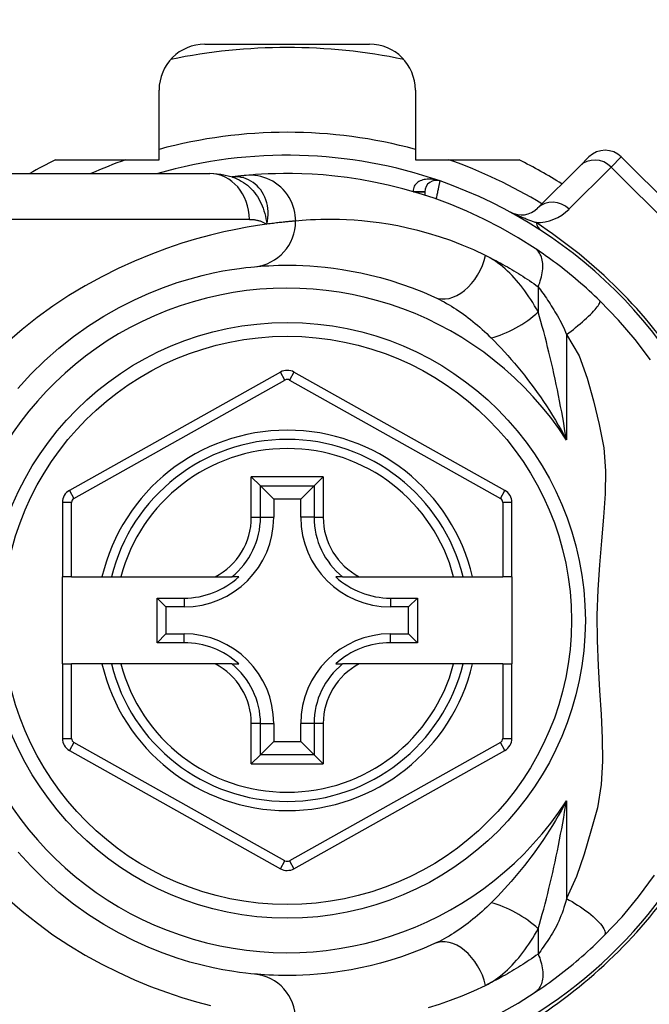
# Model space of a CAD drawing. Header units: inches. Extents: x 4 to 134, y 7 to 73.
# Tile 44 of 104: x 5.106 to 5.646, y 46.994 to 47.839. Entities that reach past the tile are written whole.
import ezdxf

# ---------------------------------------------------------------- set-up
doc = ezdxf.new("R2010")
doc.units = ezdxf.units.IN
doc.header["$MEASUREMENT"] = 0
doc.layers.add('Visible Edges(ANSI)', color=7, linetype='Continuous', lineweight=25)
doc.layers.add('Visible Tangent Edges(ANSI)', color=7, linetype='Continuous', lineweight=25)

msp = doc.modelspace()

# ---------------------------------------------------------------- linework, layer by layer
at = {"layer": 'Visible Edges(ANSI)'}
for p, q in [((5.26466, 47.81842), (5.40592, 47.81842)), ((5.22529, 47.71909), (5.22529, 47.77905)), ((5.44529, 47.77905), (5.44529, 47.71909)), ((5.58638, 47.71371), (5.59419, 47.72152)), ((5.73339, 47.61016), (5.62203, 47.72152)), ((5.13625, 47.71909), (5.22529, 47.71909)), ((5.44529, 47.71909), (5.53434, 47.71909)), ((5.58638, 47.71371), (5.55017, 47.6775)), ((5.0316, 47.70728), (5.26886, 47.70728)), ((5.28804, 47.70436), (5.28799, 47.70436)), ((5.4534, 47.69159), (5.4534, 47.68866)), ((5.32951, 47.53672), (5.14833, 47.43508)), ((5.52209, 47.43508), (5.34107, 47.53671)), ((5.30446, 47.44678), (5.3123, 47.43894)), ((5.35829, 47.43894), (5.36613, 47.44678)), ((5.3123, 47.43894), (5.32373, 47.42751)), ((5.35829, 47.43894), (5.34686, 47.42751)), ((5.32373, 47.42751), (5.32373, 47.41201)), ((5.34686, 47.42751), (5.32373, 47.42751)), ((5.34686, 47.41201), (5.34686, 47.42751)), ((5.14229, 47.42478), (5.14229, 47.36083)), ((5.52812, 47.36083), (5.52812, 47.42478)), ((5.15017, 47.36083), (5.14229, 47.36083)), ((5.14229, 47.28602), (5.14229, 47.36083)), ((5.15017, 47.36083), (5.17625, 47.36083)), ((5.17625, 47.36083), (5.18435, 47.36083)), ((5.18435, 47.36083), (5.19247, 47.36083)), ((5.19247, 47.36083), (5.27345, 47.36083)), ((5.27345, 47.36083), (5.28773, 47.36083)), ((5.29364, 47.36083), (5.28773, 47.36083)), ((5.38286, 47.36083), (5.37695, 47.36083)), ((5.38286, 47.36083), (5.39714, 47.36083)), ((5.39714, 47.36083), (5.47812, 47.36083)), ((5.47812, 47.36083), (5.48624, 47.36083)), ((5.48624, 47.36083), (5.49434, 47.36083)), ((5.49434, 47.36083), (5.52025, 47.36083)), ((5.52812, 47.36083), (5.52025, 47.36083)), ((5.52812, 47.36083), (5.52812, 47.28602)), ((5.22363, 47.30428), (5.22363, 47.34257)), ((5.22363, 47.34257), (5.23121, 47.33499)), ((5.22363, 47.34257), (5.24671, 47.34257)), ((5.42388, 47.34257), (5.44696, 47.34257)), ((5.44696, 47.34257), (5.43938, 47.33499)), ((5.44696, 47.34257), (5.44696, 47.30428)), ((5.23121, 47.33499), (5.23121, 47.31186)), ((5.24671, 47.33499), (5.23121, 47.33499)), ((5.43938, 47.33499), (5.42388, 47.33499)), ((5.43938, 47.31186), (5.43938, 47.33499)), ((5.22363, 47.30428), (5.23121, 47.31186)), ((5.23121, 47.31186), (5.24671, 47.31186)), ((5.42388, 47.31186), (5.43938, 47.31186)), ((5.44696, 47.30428), (5.43938, 47.31186)), ((5.24671, 47.30428), (5.22363, 47.30428)), ((5.44696, 47.30428), (5.42388, 47.30428)), ((5.14229, 47.28602), (5.14229, 47.22207)), ((5.14229, 47.28602), (5.15017, 47.28602)), ((5.17625, 47.28602), (5.15017, 47.28602)), ((5.18435, 47.28602), (5.17625, 47.28602)), ((5.19247, 47.28602), (5.18435, 47.28602)), ((5.27345, 47.28602), (5.19247, 47.28602)), ((5.28773, 47.28602), (5.27345, 47.28602)), ((5.28773, 47.28602), (5.29364, 47.28602)), ((5.37695, 47.28602), (5.38286, 47.28602)), ((5.39714, 47.28602), (5.38286, 47.28602)), ((5.47812, 47.28602), (5.39714, 47.28602)), ((5.48624, 47.28602), (5.47812, 47.28602)), ((5.49434, 47.28602), (5.48624, 47.28602)), ((5.52025, 47.28602), (5.49434, 47.28602)), ((5.52025, 47.28602), (5.52812, 47.28602)), ((5.52812, 47.22207), (5.52812, 47.28602)), ((5.32373, 47.23484), (5.32373, 47.21934)), ((5.34686, 47.21934), (5.34686, 47.23484)), ((5.3123, 47.20791), (5.32373, 47.21934)), ((5.32373, 47.21934), (5.34686, 47.21934)), ((5.35829, 47.20791), (5.34686, 47.21934)), ((5.14833, 47.21177), (5.32951, 47.11013)), ((5.3123, 47.20791), (5.30446, 47.20007)), ((5.34107, 47.11013), (5.52209, 47.21177)), ((5.36613, 47.20007), (5.35829, 47.20791))]:
    msp.add_line(p, q, dxfattribs=at)
at = {"layer": 'Visible Edges(ANSI)', "flags": 128}
for points in [[(5.28829, 47.70426), (5.2784, 47.70658), (5.26886, 47.70728)], [(5.30004, 47.70566), (5.2997, 47.70563), (5.29934, 47.7056), (5.29897, 47.70556), (5.29859, 47.70552), (5.2982, 47.70549), (5.29778, 47.70545), (5.29736, 47.7054), (5.29692, 47.70536), (5.29647, 47.70531), (5.296, 47.70527), (5.29552, 47.70522), (5.29503, 47.70517), (5.29452, 47.70511), (5.294, 47.70506), (5.29347, 47.705), (5.29292, 47.70494), (5.29235, 47.70487), (5.29178, 47.70481), (5.29119, 47.70474), (5.29059, 47.70467), (5.28997, 47.7046), (5.28934, 47.70452), (5.2887, 47.70444), (5.28804, 47.70436)], [(5.54823, 47.64281), (5.53345, 47.65218), (5.51868, 47.66064), (5.50399, 47.66823), (5.48948, 47.67495), (5.47523, 47.68087), (5.4613, 47.68601), (5.44775, 47.69044), (5.4346, 47.69422), (5.4219, 47.69739), (5.40969, 47.7), (5.39799, 47.70213), (5.38684, 47.70381), (5.37624, 47.70509), (5.36621, 47.70604), (5.35678, 47.70668), (5.34795, 47.70707), (5.33973, 47.70726), (5.33214, 47.70727), (5.32518, 47.70715), (5.31885, 47.70693), (5.31317, 47.70664), (5.30814, 47.70632), (5.30376, 47.70599), (5.30004, 47.70566)], [(5.60347, 47.59806), (5.60125, 47.60021), (5.59901, 47.60235), (5.59674, 47.60449), (5.59444, 47.6066), (5.59212, 47.60871), (5.58978, 47.6108), (5.58743, 47.61286), (5.58507, 47.6149), (5.58271, 47.61691), (5.58035, 47.61888), (5.57799, 47.62082), (5.57563, 47.62273), (5.57328, 47.6246), (5.57094, 47.62644), (5.5686, 47.62824), (5.56627, 47.63001), (5.56396, 47.63174), (5.56165, 47.63344), (5.55936, 47.6351), (5.55708, 47.63672), (5.55483, 47.63831), (5.5526, 47.63985), (5.5504, 47.64135), (5.54823, 47.64281)], [(5.30727, 47.62725), (5.30973, 47.62747), (5.31257, 47.6277), (5.31579, 47.62792), (5.31939, 47.62813), (5.32336, 47.62831), (5.3277, 47.62845), (5.33241, 47.62853), (5.33748, 47.62853), (5.34289, 47.62845), (5.34865, 47.62826), (5.35475, 47.62793), (5.36119, 47.62745), (5.36796, 47.6268), (5.37506, 47.62594), (5.38249, 47.62487), (5.39025, 47.62355), (5.39833, 47.62196), (5.40671, 47.62006), (5.41535, 47.61785), (5.42424, 47.61528), (5.43336, 47.61235), (5.44266, 47.60903), (5.45214, 47.60528), (5.46176, 47.6011)], [(5.10409, 47.52252), (5.11528, 47.53481), (5.12703, 47.54639), (5.13926, 47.55723), (5.15189, 47.56727), (5.16482, 47.57643), (5.17792, 47.58472), (5.19104, 47.59214), (5.20405, 47.59872), (5.21679, 47.60448), (5.22912, 47.60942), (5.24091, 47.61357), (5.25199, 47.61696), (5.26226, 47.61971), (5.27165, 47.62191), (5.28013, 47.62362), (5.28765, 47.62491), (5.29417, 47.62585), (5.29964, 47.62651), (5.30402, 47.62696), (5.30727, 47.62725)], [(5.64719, 47.54719), (5.63386, 47.56474), (5.61958, 47.58136), (5.60347, 47.59806)], [(5.30727, 47.0196), (5.30404, 47.01991), (5.29967, 47.02039), (5.2942, 47.02109), (5.28765, 47.02204), (5.2801, 47.02333), (5.27157, 47.02502), (5.26213, 47.0272), (5.25181, 47.02995), (5.24069, 47.03338), (5.2289, 47.03754), (5.21658, 47.04247), (5.20386, 47.04819), (5.19089, 47.05474), (5.1778, 47.06215), (5.16474, 47.07043), (5.15184, 47.07962), (5.13927, 47.08968), (5.12708, 47.10055), (5.11537, 47.11216), (5.10419, 47.12446)], [(5.60718, 47.05246), (5.62265, 47.06891), (5.63686, 47.08588), (5.65056, 47.10444)], [(5.46176, 47.04575), (5.45211, 47.04155), (5.4426, 47.0378), (5.43326, 47.03446), (5.42413, 47.03153), (5.41524, 47.02897), (5.4066, 47.02676), (5.39824, 47.02487), (5.39018, 47.02328), (5.38244, 47.02197), (5.37501, 47.0209), (5.3679, 47.02004), (5.36112, 47.01939), (5.35467, 47.01892), (5.34857, 47.01859), (5.34281, 47.0184), (5.33741, 47.01831), (5.33236, 47.01832), (5.32767, 47.01839), (5.32335, 47.01853), (5.31939, 47.01871), (5.3158, 47.01892), (5.31258, 47.01914), (5.30974, 47.01938), (5.30727, 47.0196)], [(5.54823, 47.00404), (5.55059, 47.00563), (5.55299, 47.00727), (5.55542, 47.00896), (5.55788, 47.01069), (5.56037, 47.01247), (5.56287, 47.0143), (5.56538, 47.01617), (5.56791, 47.01808), (5.57045, 47.02003), (5.57299, 47.02202), (5.57555, 47.02405), (5.5781, 47.02611), (5.58063, 47.0282), (5.58315, 47.03031), (5.58565, 47.03245), (5.58813, 47.0346), (5.5906, 47.03678), (5.59304, 47.03897), (5.59546, 47.04118), (5.59786, 47.04341), (5.60023, 47.04565), (5.60257, 47.04791), (5.60489, 47.05018), (5.60718, 47.05246)], [(5.51865, 46.98619), (5.53341, 46.99465), (5.54823, 47.00404)]]:
    msp.add_lwpolyline(points, dxfattribs=at)
at = {"layer": 'Visible Edges(ANSI)'}
msp.add_circle((5.33529, 47.32342), 0.25591, dxfattribs=at)
for centre, radius, start, end in [((5.33529, 47.32342), 0.625, 244.87043, 115.12957), ((5.26466, 47.77905), 0.03937, 90, 180), ((5.33529, 47.32342), 0.49213, 78.27724, 101.72276), ((5.40592, 47.77905), 0.03937, 0, 90), ((5.33529, 47.32342), 0.39961, 70.83542, 106.1388), ((5.60811, 47.7076), 0.01969, 45, 135), ((5.33529, 47.32342), 0.44291, 116.70485, 119.92643), ((5.33529, 47.32342), 0.44291, 57.83959, 63.29515), ((5.46325, 47.69159), 0.00984, 70.83542, 180), ((5.33529, 47.32342), 0.39961, 16.35177, 70.83542), ((5.53625, 47.69142), 0.01969, 241.3611, 315), ((5.33529, 47.52642), 0.01181, 60.68681, 119.29123), ((5.33529, 47.32342), 0.15551, 13.91643, 166.08357), ((5.1541, 47.42478), 0.01181, 119.29123, 180), ((5.51631, 47.42478), 0.01181, 0, 60.68681), ((5.24671, 47.41201), 0.07702, 270, 0), ((5.42388, 47.41201), 0.07702, 180, 270), ((5.24671, 47.41201), 0.06944, 270, 312.51741), ((5.42388, 47.41201), 0.06944, 227.48259, 270), ((5.24671, 47.23484), 0.07702, 0, 90), ((5.42388, 47.23484), 0.07702, 90, 180), ((5.24671, 47.23484), 0.06944, 47.48259, 90), ((5.42388, 47.23484), 0.06944, 90, 132.51741), ((5.33529, 47.32342), 0.15551, 193.91643, 346.08357), ((5.1541, 47.22207), 0.01181, 180, 240.70877), ((5.51631, 47.22207), 0.01181, 299.31319, 0), ((5.33529, 47.32342), 0.39961, 253.8612, 343.64823), ((5.33529, 47.12043), 0.01181, 240.70877, 299.31319)]:
    msp.add_arc(centre, radius, start, end, dxfattribs=at)
at = {"layer": 'Visible Tangent Edges(ANSI)'}
for p, q in [((5.62203, 47.72152), (5.61335, 47.71284)), ((5.57714, 47.67663), (5.61335, 47.71284)), ((5.61335, 47.71284), (5.72471, 47.60148)), ((5.44356, 47.6917), (5.4534, 47.69164)), ((5.4534, 47.69159), (5.44394, 47.69159)), ((5.30276, 47.66791), (5.0316, 47.66791)), ((5.5507, 47.61005), (5.5507, 47.58839)), ((5.575, 47.5689), (5.575, 47.47839)), ((5.33336, 47.52985), (5.32951, 47.53672)), ((5.34107, 47.53671), (5.33722, 47.52985)), ((5.15218, 47.42821), (5.33336, 47.52985)), ((5.33722, 47.52985), (5.51824, 47.42821)), ((5.30446, 47.41201), (5.30446, 47.44678)), ((5.36613, 47.44678), (5.30446, 47.44678)), ((5.36613, 47.44678), (5.36613, 47.41201)), ((5.14833, 47.43508), (5.15218, 47.42821)), ((5.3123, 47.41201), (5.3123, 47.43894)), ((5.3123, 47.43894), (5.35829, 47.43894)), ((5.35829, 47.43894), (5.35829, 47.41201)), ((5.51824, 47.42821), (5.52209, 47.43508)), ((5.15017, 47.42478), (5.14229, 47.42478)), ((5.15017, 47.36083), (5.15017, 47.42478)), ((5.52812, 47.42478), (5.52025, 47.42478)), ((5.52025, 47.42478), (5.52025, 47.36083)), ((5.30446, 47.41201), (5.3123, 47.41201)), ((5.3123, 47.41201), (5.32373, 47.41201)), ((5.35829, 47.41201), (5.34686, 47.41201)), ((5.35829, 47.41201), (5.36613, 47.41201)), ((5.24671, 47.34257), (5.24671, 47.33499)), ((5.42388, 47.34257), (5.42388, 47.33499)), ((5.24671, 47.30428), (5.24671, 47.31186)), ((5.42388, 47.30428), (5.42388, 47.31186)), ((5.15017, 47.22207), (5.15017, 47.28602)), ((5.52025, 47.28602), (5.52025, 47.22207)), ((5.30446, 47.20007), (5.30446, 47.23484)), ((5.3123, 47.23484), (5.30446, 47.23484)), ((5.3123, 47.20791), (5.3123, 47.23484)), ((5.3123, 47.23484), (5.32373, 47.23484)), ((5.35829, 47.23484), (5.34686, 47.23484)), ((5.36613, 47.23484), (5.35829, 47.23484)), ((5.35829, 47.23484), (5.35829, 47.20791)), ((5.36613, 47.23484), (5.36613, 47.20007)), ((5.14229, 47.22207), (5.15017, 47.22207)), ((5.15218, 47.21864), (5.14833, 47.21177)), ((5.33336, 47.117), (5.15218, 47.21864)), ((5.51824, 47.21864), (5.33722, 47.117)), ((5.52209, 47.21177), (5.51824, 47.21864)), ((5.52025, 47.22207), (5.52812, 47.22207)), ((5.35829, 47.20791), (5.3123, 47.20791)), ((5.30446, 47.20007), (5.36613, 47.20007)), ((5.575, 47.16846), (5.575, 47.08453)), ((5.32951, 47.11013), (5.33336, 47.117)), ((5.33722, 47.117), (5.34107, 47.11013)), ((5.5507, 47.05846), (5.5507, 47.0368))]:
    msp.add_line(p, q, dxfattribs=at)
at = {"layer": 'Visible Tangent Edges(ANSI)', "flags": 128}
for points in [[(5.31782, 47.66377), (5.3184, 47.66651), (5.31877, 47.66923), (5.31894, 47.67193), (5.31891, 47.67459), (5.3187, 47.6772), (5.31831, 47.67975), (5.31774, 47.68223), (5.317, 47.68463), (5.3161, 47.68694), (5.31504, 47.68914), (5.31384, 47.69123), (5.3125, 47.69319), (5.31103, 47.69502), (5.30944, 47.69671), (5.30774, 47.69825), (5.30594, 47.69963), (5.30405, 47.70085), (5.30209, 47.7019), (5.30006, 47.70277), (5.29798, 47.70347), (5.29585, 47.70399), (5.29368, 47.70433), (5.2915, 47.70449), (5.28932, 47.70446)], [(5.34252, 47.66646), (5.34244, 47.66891), (5.3422, 47.67142), (5.34179, 47.67396), (5.3412, 47.67653), (5.34043, 47.67911), (5.33947, 47.68167), (5.33831, 47.68419), (5.33696, 47.68666), (5.33543, 47.68905), (5.33372, 47.69133), (5.33183, 47.6935), (5.32979, 47.69553), (5.32761, 47.6974), (5.32531, 47.6991), (5.3229, 47.70061), (5.32041, 47.70194), (5.31786, 47.70307), (5.31527, 47.704), (5.31266, 47.70473), (5.31006, 47.70527), (5.30748, 47.70562), (5.30494, 47.7058), (5.30246, 47.70581), (5.30004, 47.70566)], [(5.28932, 47.70446), (5.28924, 47.70446), (5.28917, 47.70445), (5.2891, 47.70445), (5.28903, 47.70444), (5.28896, 47.70444), (5.2889, 47.70444), (5.28884, 47.70443), (5.28878, 47.70443), (5.28872, 47.70442), (5.28866, 47.70442), (5.2886, 47.70442), (5.28855, 47.70441), (5.2885, 47.70441), (5.28845, 47.7044), (5.2884, 47.7044), (5.28835, 47.7044), (5.28831, 47.70439), (5.28827, 47.70439), (5.28822, 47.70438), (5.28818, 47.70438), (5.28814, 47.70438), (5.28811, 47.70437), (5.28807, 47.70437), (5.28804, 47.70436)], [(5.28828, 47.70426), (5.29024, 47.70357), (5.29215, 47.70277), (5.29403, 47.70185), (5.29587, 47.70083), (5.29766, 47.69971), (5.29939, 47.69849), (5.30106, 47.69717), (5.30267, 47.69576), (5.30421, 47.69426), (5.30568, 47.69268), (5.30708, 47.69101), (5.3084, 47.68927), (5.30965, 47.68745), (5.31081, 47.68556), (5.31188, 47.68361), (5.31286, 47.68161), (5.31376, 47.67955), (5.31458, 47.67744), (5.31531, 47.67528), (5.31597, 47.67307), (5.31654, 47.67081), (5.31704, 47.66851), (5.31747, 47.66616), (5.31782, 47.66377)], [(5.46648, 47.70088), (5.46527, 47.70127), (5.46405, 47.70161), (5.46281, 47.7019), (5.46156, 47.70213), (5.46031, 47.7023), (5.45906, 47.70242), (5.4578, 47.70247), (5.45655, 47.70246), (5.45531, 47.70239), (5.45408, 47.70225), (5.45286, 47.70204), (5.45167, 47.70175), (5.45051, 47.70138), (5.4494, 47.70094), (5.44833, 47.70041), (5.44733, 47.69978), (5.4464, 47.69907), (5.44557, 47.69826), (5.44485, 47.69736), (5.44426, 47.69636), (5.44383, 47.69529), (5.44356, 47.69414), (5.44347, 47.69294), (5.44356, 47.6917)], [(5.46325, 47.68533), (5.46345, 47.68631), (5.46366, 47.6873), (5.46387, 47.68828), (5.46407, 47.68925), (5.46427, 47.6902), (5.46446, 47.69113), (5.46465, 47.69204), (5.46484, 47.69293), (5.46502, 47.69379), (5.46519, 47.69462), (5.46535, 47.69541), (5.46551, 47.69616), (5.46565, 47.69687), (5.46579, 47.69753), (5.46592, 47.69814), (5.46603, 47.6987), (5.46613, 47.6992), (5.46622, 47.69964), (5.4663, 47.70001), (5.46636, 47.70032), (5.46641, 47.70056), (5.46645, 47.70074), (5.46647, 47.70085), (5.46648, 47.70088)], [(5.54885, 47.6651), (5.54812, 47.66535), (5.54739, 47.6656), (5.54663, 47.66586), (5.54587, 47.66612), (5.5451, 47.6664), (5.54432, 47.66668), (5.54353, 47.66697), (5.54273, 47.66726), (5.54191, 47.66757), (5.54109, 47.66788), (5.54026, 47.6682), (5.53941, 47.66853), (5.53856, 47.66887), (5.53768, 47.66922), (5.53679, 47.66958), (5.53588, 47.66996), (5.53495, 47.67035), (5.534, 47.67075), (5.53302, 47.67118), (5.532, 47.67163), (5.53095, 47.67211), (5.52982, 47.67263), (5.52857, 47.67324), (5.52682, 47.67414)], [(5.31782, 47.66377), (5.30985, 47.66261), (5.30099, 47.66115), (5.29127, 47.65932), (5.28075, 47.65709), (5.26947, 47.6544), (5.25748, 47.65118), (5.24486, 47.64735), (5.23171, 47.64291), (5.21815, 47.63783), (5.20428, 47.6321), (5.19022, 47.62572), (5.17606, 47.61867), (5.16193, 47.61094), (5.14792, 47.60252), (5.13415, 47.59341), (5.12069, 47.58363), (5.10762, 47.57324), (5.09499, 47.56226)], [(5.30276, 47.66791), (5.30345, 47.66791), (5.30414, 47.66789), (5.30482, 47.66785), (5.3055, 47.6678), (5.30617, 47.66774), (5.30684, 47.66767), (5.3075, 47.66758), (5.30816, 47.66747), (5.30881, 47.66735), (5.30946, 47.66722), (5.3101, 47.66707), (5.31074, 47.66691), (5.31136, 47.66673), (5.31199, 47.66653), (5.3126, 47.66633), (5.31321, 47.6661), (5.31381, 47.66586), (5.31441, 47.66561), (5.31499, 47.66534), (5.31558, 47.66506), (5.31615, 47.66476), (5.31672, 47.66445), (5.31727, 47.66412), (5.31782, 47.66377)], [(5.34252, 47.66646), (5.34193, 47.66641), (5.34131, 47.66636), (5.34064, 47.6663), (5.33994, 47.66624), (5.3392, 47.66618), (5.33842, 47.66611), (5.33759, 47.66604), (5.33673, 47.66596), (5.33584, 47.66587), (5.3349, 47.66578), (5.33392, 47.66569), (5.33291, 47.66558), (5.33186, 47.66548), (5.33077, 47.66536), (5.32964, 47.66524), (5.32848, 47.66511), (5.32727, 47.66497), (5.32604, 47.66482), (5.32476, 47.66467), (5.32345, 47.66451), (5.32209, 47.66434), (5.32071, 47.66416), (5.31928, 47.66397), (5.31782, 47.66377)], [(5.50554, 47.63693), (5.49539, 47.64165), (5.48539, 47.64588), (5.47557, 47.64963), (5.46595, 47.65294), (5.45657, 47.65584), (5.44745, 47.65834), (5.43861, 47.66048), (5.43008, 47.66228), (5.4219, 47.66377), (5.41406, 47.66498), (5.40656, 47.66594), (5.39942, 47.66668), (5.39262, 47.66722), (5.38619, 47.66759), (5.38011, 47.66781), (5.37439, 47.6679), (5.36904, 47.6679), (5.36408, 47.66781), (5.3595, 47.66765), (5.3553, 47.66744), (5.35151, 47.66721), (5.34811, 47.66696), (5.34512, 47.6667), (5.34252, 47.66646)], [(5.50554, 47.63693), (5.50739, 47.63602), (5.50925, 47.63509), (5.51111, 47.63414), (5.51298, 47.63318), (5.51485, 47.6322), (5.51672, 47.6312), (5.5186, 47.63018), (5.52048, 47.62915), (5.52236, 47.62809), (5.52424, 47.62702), (5.52613, 47.62593), (5.52801, 47.62482), (5.5299, 47.62369), (5.53179, 47.62255), (5.53368, 47.62138), (5.53557, 47.6202), (5.53746, 47.619), (5.53935, 47.61778), (5.54124, 47.61654), (5.54313, 47.61528), (5.54502, 47.61401), (5.54691, 47.61271), (5.5488, 47.61139), (5.5507, 47.61005)], [(5.5507, 47.58839), (5.54918, 47.5911), (5.54763, 47.59377), (5.54603, 47.5964), (5.5444, 47.59898), (5.54273, 47.60151), (5.54103, 47.60398), (5.5393, 47.6064), (5.53753, 47.60876), (5.53573, 47.61106), (5.5339, 47.6133), (5.53205, 47.61548), (5.53016, 47.6176), (5.52824, 47.61964), (5.5263, 47.62162), (5.52432, 47.62353), (5.52232, 47.62536), (5.5203, 47.62711), (5.51825, 47.62879), (5.51617, 47.63038), (5.51407, 47.63189), (5.51196, 47.6333), (5.50983, 47.63461), (5.50769, 47.63582), (5.50554, 47.63693)], [(5.5507, 47.61005), (5.55136, 47.61173), (5.55197, 47.61342), (5.55253, 47.61514), (5.55304, 47.61685), (5.55347, 47.61857), (5.55385, 47.62029), (5.55415, 47.62199), (5.55438, 47.62367), (5.55454, 47.62532), (5.55462, 47.62694), (5.55463, 47.62851), (5.55455, 47.63004), (5.5544, 47.63151), (5.55417, 47.63292), (5.55387, 47.63427), (5.55349, 47.63554), (5.55304, 47.63674), (5.55253, 47.63786), (5.55195, 47.63889), (5.55131, 47.63985), (5.55061, 47.64071), (5.54986, 47.6415), (5.54907, 47.64219), (5.54823, 47.64281)], [(5.5507, 47.61005), (5.55167, 47.60874), (5.55266, 47.60739), (5.55366, 47.60601), (5.55467, 47.60459), (5.55569, 47.60313), (5.55672, 47.60164), (5.55775, 47.60012), (5.55879, 47.59857), (5.55984, 47.59698), (5.56088, 47.59536), (5.56194, 47.59371), (5.56299, 47.59203), (5.56405, 47.59032), (5.56511, 47.58858), (5.56617, 47.58681), (5.56723, 47.585), (5.56828, 47.58318), (5.56934, 47.58132), (5.57037, 47.57941), (5.57138, 47.57742), (5.57234, 47.57538), (5.57327, 47.57327), (5.57416, 47.57111), (5.575, 47.5689)], [(5.46176, 47.6011), (5.46381, 47.60014), (5.46587, 47.59913), (5.46793, 47.59807), (5.47, 47.59696), (5.47208, 47.59579), (5.47415, 47.59459), (5.47623, 47.59333), (5.4783, 47.59204), (5.48036, 47.5907), (5.48242, 47.58932), (5.48447, 47.58791), (5.48651, 47.58645), (5.48855, 47.58495), (5.49058, 47.58342), (5.4926, 47.58185), (5.49461, 47.58024), (5.49661, 47.57859), (5.49861, 47.57691), (5.50059, 47.57519), (5.50256, 47.57343), (5.50452, 47.57164), (5.50647, 47.56982), (5.50839, 47.56796), (5.5103, 47.56608)], [(5.575, 47.5689), (5.57694, 47.57037), (5.5789, 47.57188), (5.58088, 47.57344), (5.58285, 47.57503), (5.58482, 47.57664), (5.58675, 47.57826), (5.58865, 47.57989), (5.59049, 47.58151), (5.59225, 47.58311), (5.59392, 47.58468), (5.5955, 47.5862), (5.59696, 47.58766), (5.59829, 47.58906), (5.59948, 47.59037), (5.60054, 47.5916), (5.60144, 47.59274), (5.6022, 47.59377), (5.60281, 47.5947), (5.60326, 47.59553), (5.60357, 47.59624), (5.60374, 47.59685), (5.60377, 47.59736), (5.60368, 47.59776), (5.60347, 47.59806)], [(5.575, 47.47839), (5.57422, 47.48323), (5.57341, 47.48806), (5.57258, 47.49288), (5.57173, 47.49768), (5.57086, 47.50247), (5.56997, 47.50724), (5.56905, 47.51199), (5.56811, 47.51673), (5.56716, 47.52144), (5.56618, 47.52612), (5.56519, 47.53078), (5.56417, 47.53542), (5.56314, 47.54003), (5.56209, 47.54462), (5.56102, 47.54918), (5.55993, 47.55371), (5.55882, 47.55821), (5.5577, 47.56268), (5.55656, 47.5671), (5.55541, 47.57148), (5.55424, 47.5758), (5.55307, 47.58006), (5.55188, 47.58426), (5.5507, 47.58839)], [(5.5103, 47.56608), (5.51315, 47.5632), (5.51601, 47.56025), (5.51888, 47.55721), (5.52176, 47.55409), (5.52464, 47.55091), (5.52751, 47.54765), (5.53037, 47.54432), (5.53322, 47.54092), (5.53605, 47.53747), (5.53886, 47.53395), (5.54165, 47.53037), (5.54442, 47.52674), (5.54715, 47.52304), (5.54986, 47.51927), (5.55255, 47.51545), (5.5552, 47.51156), (5.55781, 47.50762), (5.5604, 47.50361), (5.56294, 47.49955), (5.56544, 47.49542), (5.5679, 47.49124), (5.57032, 47.48701), (5.57268, 47.48272), (5.575, 47.47839)], [(5.575, 47.5689), (5.58576, 47.55068), (5.59283, 47.53161), (5.59804, 47.51193), (5.60312, 47.49183), (5.60717, 47.47167), (5.60859, 47.45178), (5.60825, 47.43203), (5.60687, 47.41212), (5.60505, 47.39185), (5.60324, 47.37104), (5.6018, 47.34956), (5.60107, 47.32785), (5.60132, 47.30622), (5.6022, 47.28453), (5.60341, 47.26331), (5.60464, 47.24264), (5.60558, 47.22238), (5.60579, 47.2024), (5.60471, 47.18249), (5.60161, 47.16236), (5.59602, 47.14233), (5.59008, 47.1227), (5.58364, 47.10346), (5.575, 47.08453)], [(5.575, 47.16846), (5.57269, 47.16413), (5.57032, 47.15985), (5.56791, 47.15562), (5.56545, 47.15145), (5.56295, 47.14733), (5.56041, 47.14327), (5.55783, 47.13927), (5.55522, 47.13532), (5.55257, 47.13144), (5.54989, 47.12761), (5.54718, 47.12385), (5.54444, 47.12015), (5.54168, 47.11652), (5.5389, 47.11295), (5.53609, 47.10943), (5.53326, 47.10597), (5.53041, 47.10258), (5.52755, 47.09925), (5.52467, 47.09598), (5.52179, 47.09279), (5.5189, 47.08966), (5.51602, 47.08662), (5.51316, 47.08365), (5.5103, 47.08077)], [(5.5507, 47.05846), (5.55189, 47.06259), (5.55307, 47.0668), (5.55425, 47.07108), (5.55542, 47.07542), (5.55657, 47.0798), (5.55771, 47.08423), (5.55884, 47.0887), (5.55994, 47.0932), (5.56103, 47.09774), (5.5621, 47.10229), (5.56315, 47.10687), (5.56418, 47.11148), (5.5652, 47.11611), (5.56619, 47.12077), (5.56717, 47.12545), (5.56812, 47.13016), (5.56906, 47.13489), (5.56997, 47.13964), (5.57086, 47.14441), (5.57174, 47.14919), (5.57259, 47.15399), (5.57341, 47.1588), (5.57422, 47.16363), (5.575, 47.16846)], [(5.0316, 47.16081), (5.04048, 47.14711), (5.05012, 47.13376), (5.06046, 47.1208), (5.07145, 47.10827), (5.08303, 47.09621), (5.09515, 47.08466), (5.10776, 47.07366), (5.1208, 47.06323), (5.13422, 47.05343), (5.14795, 47.04429), (5.16194, 47.03585), (5.17605, 47.02813), (5.19017, 47.0211), (5.20421, 47.01475), (5.21805, 47.00906), (5.2316, 47.004), (5.24474, 46.99957), (5.25738, 46.99573), (5.2694, 46.99248)], [(5.5103, 47.08077), (5.5084, 47.07889), (5.50648, 47.07704), (5.50454, 47.07523), (5.50259, 47.07344), (5.50062, 47.07169), (5.49864, 47.06997), (5.49665, 47.06829), (5.49464, 47.06664), (5.49263, 47.06503), (5.49061, 47.06346), (5.48858, 47.06192), (5.48655, 47.06043), (5.4845, 47.05897), (5.48245, 47.05755), (5.48039, 47.05617), (5.47832, 47.05483), (5.47625, 47.05353), (5.47417, 47.05227), (5.47209, 47.05106), (5.47002, 47.0499), (5.46794, 47.04879), (5.46587, 47.04772), (5.46381, 47.04671), (5.46176, 47.04575)], [(5.575, 47.08453), (5.57432, 47.08195), (5.57359, 47.07941), (5.57282, 47.07689), (5.57201, 47.07442), (5.57115, 47.07199), (5.57026, 47.06962), (5.56932, 47.06729), (5.56834, 47.06503), (5.56732, 47.06282), (5.56627, 47.06069), (5.56519, 47.05863), (5.56409, 47.05665), (5.56295, 47.05476), (5.56181, 47.05293), (5.56067, 47.05115), (5.55953, 47.0494), (5.55839, 47.04768), (5.55726, 47.04601), (5.55614, 47.04437), (5.55503, 47.04277), (5.55392, 47.04121), (5.55283, 47.0397), (5.55176, 47.03822), (5.5507, 47.0368)], [(5.575, 47.08453), (5.57736, 47.08321), (5.57976, 47.08181), (5.58216, 47.08035), (5.58456, 47.07883), (5.58694, 47.07726), (5.58928, 47.07565), (5.59156, 47.07401), (5.59376, 47.07235), (5.59585, 47.07068), (5.59783, 47.06902), (5.59966, 47.06737), (5.60134, 47.06576), (5.60285, 47.06419), (5.60418, 47.06268), (5.60532, 47.06124), (5.60627, 47.05988), (5.60702, 47.0586), (5.60757, 47.05742), (5.60794, 47.05634), (5.60812, 47.05536), (5.60812, 47.05448), (5.60796, 47.0537), (5.60764, 47.05303), (5.60718, 47.05246)], [(5.50554, 47.00992), (5.5077, 47.01103), (5.50984, 47.01224), (5.51197, 47.01356), (5.51409, 47.01497), (5.51618, 47.01648), (5.51826, 47.01807), (5.52032, 47.01975), (5.52235, 47.02152), (5.52435, 47.02336), (5.52633, 47.02527), (5.52828, 47.02724), (5.53019, 47.02929), (5.53208, 47.03141), (5.53394, 47.03358), (5.53576, 47.03582), (5.53756, 47.03813), (5.53933, 47.04049), (5.54106, 47.04291), (5.54276, 47.04538), (5.54442, 47.0479), (5.54605, 47.05048), (5.54764, 47.0531), (5.54919, 47.05576), (5.5507, 47.05846)], [(5.5507, 47.0368), (5.54879, 47.03545), (5.54689, 47.03413), (5.54499, 47.03282), (5.54309, 47.03154), (5.5412, 47.03028), (5.53932, 47.02905), (5.53743, 47.02783), (5.53555, 47.02663), (5.53366, 47.02545), (5.53177, 47.02429), (5.52988, 47.02314), (5.52799, 47.02201), (5.5261, 47.0209), (5.52422, 47.01981), (5.52233, 47.01874), (5.52045, 47.01769), (5.51857, 47.01665), (5.5167, 47.01564), (5.51483, 47.01464), (5.51296, 47.01366), (5.5111, 47.0127), (5.50924, 47.01176), (5.50739, 47.01083), (5.50554, 47.00992)], [(5.5507, 47.0368), (5.55136, 47.03512), (5.55197, 47.03342), (5.55253, 47.03171), (5.55304, 47.02999), (5.55347, 47.02828), (5.55385, 47.02656), (5.55415, 47.02486), (5.55438, 47.02318), (5.55454, 47.02153), (5.55462, 47.01991), (5.55463, 47.01833), (5.55455, 47.01681), (5.5544, 47.01534), (5.55417, 47.01393), (5.55387, 47.01258), (5.55349, 47.01131), (5.55304, 47.01011), (5.55253, 47.00899), (5.55195, 47.00796), (5.55131, 47.007), (5.55061, 47.00613), (5.54986, 47.00535), (5.54907, 47.00465), (5.54823, 47.00404)], [(5.45645, 46.99097), (5.46584, 46.99386), (5.47547, 46.99718), (5.48532, 47.00094), (5.49536, 47.00518), (5.50554, 47.00992)]]:
    msp.add_lwpolyline(points, dxfattribs=at)
at = {"layer": 'Visible Tangent Edges(ANSI)'}
msp.add_circle((5.33529, 47.32342), 0.24409, dxfattribs=at)
for centre, radius, start, end in [((5.33529, 47.32342), 0.41929, 74.7906, 105.2094), ((5.33529, 47.32342), 0.41929, 109.32408, 113.72417), ((5.33529, 47.32342), 0.41929, 58.5764, 70.67592), ((5.54931, 47.70447), 0.03937, 269.34131, 315), ((5.30919, 47.29732), 0.43898, 33.09006, 56.90994), ((5.33529, 47.32342), 0.28543, 32.8812, 327.1188), ((5.33529, 47.52642), 0.00394, 60.68681, 119.29123), ((5.33529, 47.32342), 0.16339, 13.23324, 166.76676), ((5.33529, 47.32342), 0.14764, 14.67485, 165.32515), ((5.1541, 47.42478), 0.00394, 119.29123, 180), ((5.51631, 47.42478), 0.00394, 0, 60.68681), ((5.24671, 47.41201), 0.05775, 297.58522, 0), ((5.24671, 47.41201), 0.06559, 308.70967, 0), ((5.42388, 47.41201), 0.06559, 180, 231.29033), ((5.42388, 47.41201), 0.05775, 180, 242.41478), ((5.33529, 47.32342), 0.16339, 193.23324, 346.76676), ((5.33529, 47.32342), 0.14764, 194.67485, 345.32515), ((5.24671, 47.23484), 0.05775, 0, 62.41478), ((5.24671, 47.23484), 0.06559, 0, 51.29033), ((5.42388, 47.23484), 0.06559, 128.70967, 180), ((5.42388, 47.23484), 0.05775, 117.58522, 180), ((5.1541, 47.22207), 0.00394, 180, 240.70877), ((5.51631, 47.22207), 0.00394, 299.31319, 0), ((5.33529, 47.12043), 0.00394, 240.70877, 299.31319), ((5.30919, 47.34953), 0.43898, 303.09006, 326.90994)]:
    msp.add_arc(centre, radius, start, end, dxfattribs=at)
for centre, major_axis, ratio, start_param, end_param in [((5.6003, 47.69979), (-0.01392, 0.01392), 0.937622, 4.712389, 6.283185), ((5.26886, 47.66791), (0, 0.03937), 0.860915, 4.712389, 6.283185), ((5.27528, 47.90077), (0.01245, -0.19646), 0.394768, 0.00408, 0.020515), ((5.56409, 47.66358), (-0.01392, 0.01392), 0.937622, 4.712389, 6.283185), ((5.30365, 47.66646), (0.00362, -0.0392), 0.987056, 0, 1.480007), ((5.57496, 47.6912), (-0.02149, -0.03298), 0.48633, 5.873981, 6.283185), ((5.47808, 47.63693), (-0.01632, -0.03583), 0.663135, 0, 1.864107), ((5.52639, 47.58839), (0.034, 0.01985), 0.367954, 4.019795, 5.274641), ((5.52639, 47.05846), (0.034, -0.01985), 0.367954, 1.008544, 2.26339), ((5.47808, 47.00992), (-0.01632, 0.03583), 0.663135, 4.419079, 6.283185), ((5.30365, 46.98039), (0.00362, 0.0392), 0.987056, 4.803178, 6.283185)]:
    msp.add_ellipse(centre, major_axis=major_axis, ratio=ratio, start_param=start_param, end_param=end_param, dxfattribs=at)

doc.saveas('drawing.dxf')
